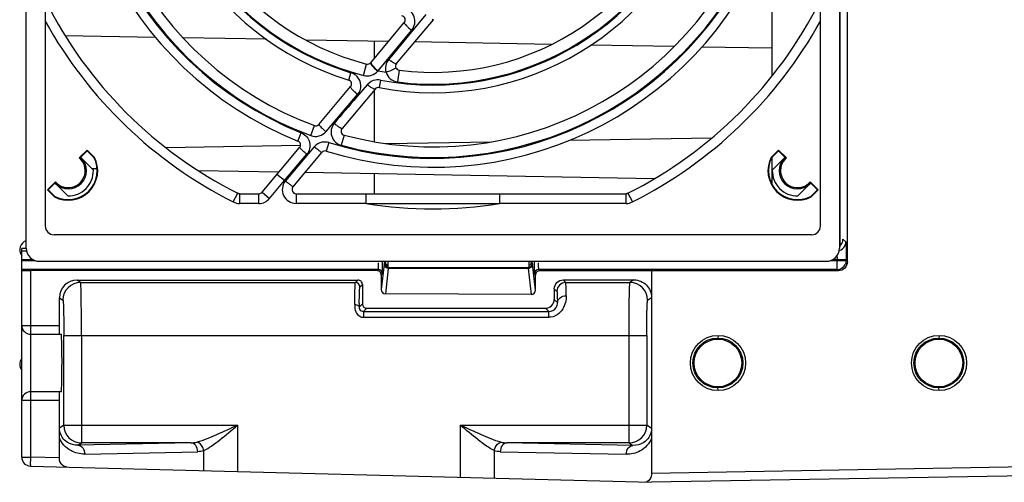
# Model space of a CAD drawing. Header units: inches. Extents: x 0 to 82.7, y 0 to 58.5.
# Tile 57 of 66: x 32.1 to 36.5, y 44.1 to 46.2. Entities that reach past the tile are written whole.
import ezdxf

# ---------------------------------------------------------------- set-up
doc = ezdxf.new("R2010")
doc.units = ezdxf.units.IN
doc.header["$LTSCALE"] = 4.547244
doc.header["$MEASUREMENT"] = 0
doc.layers.get('0').update_dxf_attribs({"linetype": 'CONTINUOUS'})

msp = doc.modelspace()

# ---------------------------------------------------------------- linework, layer by layer
at = {"color": 7, "linetype": 'CONTINUOUS'}
for p, q in [((35.783, 45.0881), (35.783, 49.6673)), ((32.1258, 45.1494), (32.1258, 49.5982)), ((35.7478, 49.5982), (35.7478, 45.1494)), ((32.2104, 49.4998), (32.2104, 45.2478)), ((35.6632, 45.2478), (35.6632, 49.4998)), ((35.7504, 45.2675), (35.7504, 48.9683)), ((35.4486, 45.9169), (35.4486, 46.5283)), ((33.9057, 46.1891), (33.835, 46.1039)), ((33.6601, 45.9751), (33.8098, 46.1535)), ((33.775, 45.9711), (33.9391, 46.1666)), ((32.7017, 46.0879), (32.2994, 46.0951)), ((33.6926, 45.9391), (33.8424, 46.1191)), ((33.835, 46.1039), (33.7597, 46.0135)), ((33.1959, 46.0792), (32.825, 46.0857)), ((33.7393, 46.0695), (33.3715, 46.076)), ((33.6769, 45.9951), (33.6769, 46.0706)), ((34.4647, 46.0566), (33.8558, 46.0674)), ((35.012, 46.0469), (34.641, 46.0535)), ((33.7597, 46.0135), (33.7403, 45.9901)), ((35.4486, 46.0391), (35.1337, 46.0447)), ((33.6286, 45.9181), (33.6417, 45.9691)), ((33.662, 45.9675), (33.664, 45.9646)), ((33.5621, 45.8975), (33.5721, 45.93)), ((33.6696, 45.9577), (33.6773, 45.9498)), ((33.6913, 45.9375), (33.6926, 45.9391)), ((33.7866, 45.9414), (33.7799, 45.8891)), ((33.6447, 45.8771), (33.5973, 45.8216)), ((33.7036, 45.8974), (33.6972, 45.864)), ((33.9368, 45.8753), (33.9368, 45.8792)), ((33.4294, 45.7002), (33.5707, 45.8685)), ((33.5095, 45.7248), (33.6019, 45.833)), ((33.6799, 45.8578), (33.5322, 45.6818)), ((33.6769, 45.6233), (33.6769, 45.8542)), ((33.4612, 45.6681), (33.5095, 45.7248)), ((33.3361, 45.626), (33.3509, 45.6626)), ((33.3928, 45.6506), (33.4092, 45.6948)), ((33.474, 45.6189), (33.4623, 45.5812)), ((33.5414, 45.6526), (33.5291, 45.607)), ((33.7268, 45.6148), (34.1989, 45.6232)), ((34.5451, 45.6294), (35.1795, 45.6406)), ((32.3977, 45.5862), (32.3622, 45.5508)), ((32.3688, 45.5539), (32.3977, 45.5828)), ((32.4289, 45.555), (32.3977, 45.5862)), ((32.3977, 45.5862), (32.3977, 45.5828)), ((32.3977, 45.5828), (32.427, 45.5535)), ((32.7472, 45.5974), (33.3475, 45.6081)), ((33.1759, 45.398), (33.3433, 45.5974)), ((33.2758, 45.4497), (33.3756, 45.5673)), ((33.3137, 45.4213), (33.443, 45.5755)), ((33.4088, 45.6004), (33.367, 45.5511)), ((35.4759, 45.5862), (35.4446, 45.555)), ((35.4466, 45.5535), (35.4759, 45.5828)), ((35.5113, 45.5508), (35.4759, 45.5862)), ((35.4759, 45.5862), (35.4759, 45.5828)), ((35.4759, 45.5828), (35.5048, 45.5539)), ((32.3698, 45.5509), (32.3688, 45.5539)), ((32.3698, 45.5509), (32.425, 45.4958)), ((32.4289, 45.555), (32.427, 45.5535)), ((33.367, 45.5511), (33.2805, 45.4492)), ((33.9368, 45.5491), (33.9368, 45.553)), ((35.4446, 45.555), (35.4466, 45.5535)), ((35.4486, 45.4308), (35.4486, 45.5535)), ((35.4486, 45.4958), (35.5037, 45.5509)), ((35.5048, 45.5539), (35.5037, 45.5509)), ((32.4412, 45.502), (32.4183, 45.5024)), ((33.2511, 45.4876), (32.8918, 45.494)), ((34.9224, 45.4579), (33.3676, 45.4855)), ((33.6769, 45.3915), (33.6769, 45.4801)), ((32.2558, 45.4444), (32.2204, 45.4089)), ((32.2238, 45.4089), (32.2527, 45.4378)), ((32.2557, 45.4368), (32.2527, 45.4378)), ((32.3111, 45.3814), (32.2557, 45.4368)), ((33.2091, 45.3701), (33.2758, 45.4497)), ((33.2758, 45.4497), (33.2426, 45.4775)), ((33.2758, 45.4497), (33.2796, 45.4482)), ((35.4486, 45.4486), (35.4403, 45.4487)), ((35.6179, 45.4368), (35.5625, 45.3814)), ((35.6532, 45.4089), (35.6177, 45.4444)), ((35.6209, 45.4378), (35.6179, 45.4368)), ((35.6209, 45.4378), (35.6498, 45.4089)), ((32.2204, 45.4089), (32.2516, 45.3777)), ((32.2531, 45.3796), (32.2238, 45.4089)), ((33.0481, 45.3548), (33.0676, 45.3934)), ((33.0758, 45.3915), (33.0676, 45.3934)), ((33.0758, 45.3915), (33.162, 45.3915)), ((33.0758, 45.3915), (33.0758, 45.3482)), ((33.162, 45.3482), (33.162, 45.3915)), ((33.1759, 45.398), (33.2091, 45.3701)), ((33.3276, 45.3915), (34.7978, 45.3915)), ((33.3276, 45.3915), (33.3276, 45.3482)), ((33.6402, 45.3482), (33.6402, 45.3915)), ((34.2334, 45.3915), (34.2334, 45.3482)), ((34.806, 45.3934), (34.7978, 45.3915)), ((34.7978, 45.3482), (34.7978, 45.3915)), ((34.806, 45.3934), (34.8255, 45.3548)), ((35.6498, 45.4089), (35.6205, 45.3796)), ((35.6219, 45.3777), (35.6532, 45.4089)), ((32.2516, 45.3777), (32.2531, 45.3796)), ((33.162, 45.3482), (33.0758, 45.3482)), ((33.6402, 45.3482), (33.3276, 45.3482)), ((34.7978, 45.3482), (34.2334, 45.3482)), ((35.6219, 45.3777), (35.6205, 45.3796)), ((35.7516, 45.169), (35.7516, 45.2675)), ((35.6238, 45.2084), (32.2498, 45.2084)), ((35.7764, 45.1765), (35.7632, 45.1897)), ((35.7632, 45.1888), (35.7632, 45.1897)), ((32.1061, 44.2179), (32.1061, 45.1476)), ((32.1061, 45.1371), (32.1258, 45.1371)), ((35.7504, 45.169), (35.7504, 45.169)), ((35.7504, 45.1545), (35.7504, 45.169)), ((32.1563, 45.0977), (32.1061, 45.0977)), ((32.1061, 45.0934), (32.1665, 45.0934)), ((35.6888, 45.0903), (32.1848, 45.0903)), ((33.7132, 45.0854), (33.7132, 45.0903)), ((33.7213, 45.0828), (33.7251, 45.0867)), ((33.7251, 45.0903), (33.7251, 45.0867)), ((33.736, 45.0903), (33.736, 45.0639)), ((34.3659, 45.0641), (34.3659, 45.0903)), ((34.3758, 45.0903), (34.3758, 45.0869)), ((34.3758, 45.0869), (34.3798, 45.0828)), ((35.7071, 45.0934), (35.7778, 45.0934)), ((35.7778, 45.0977), (35.7173, 45.0977)), ((35.7384, 45.054), (35.7384, 45.0977)), ((35.7778, 45.0977), (35.7778, 45.0934)), ((35.783, 45.0881), (35.7778, 45.0934)), ((33.6925, 45.054), (32.1061, 45.054)), ((32.1444, 45.0498), (32.1444, 44.8049)), ((33.6875, 45.0491), (32.1444, 45.0498)), ((33.6925, 45.054), (33.6875, 45.0491)), ((33.7204, 45.0783), (33.7072, 44.9653)), ((33.7128, 45.047), (33.7131, 45.0708)), ((33.7268, 44.9453), (33.74, 45.0588)), ((33.7361, 45.0748), (33.729, 45.0749)), ((34.3611, 45.0588), (33.74, 45.0588)), ((33.741, 45.0631), (33.7413, 45.0634)), ((33.741, 45.0631), (34.3601, 45.0631)), ((34.3601, 45.0631), (34.3599, 45.0634)), ((34.3611, 45.0588), (34.3746, 44.9428)), ((34.3942, 44.9626), (34.3808, 45.0783)), ((34.388, 45.0779), (34.3883, 45.047)), ((35.7384, 45.054), (34.4086, 45.054)), ((34.4139, 45.0487), (34.4086, 45.054)), ((35.7437, 45.0487), (34.4139, 45.0487)), ((34.9112, 45.0486), (34.9112, 44.1454)), ((35.7384, 45.054), (35.7437, 45.0487)), ((32.3519, 45.0065), (33.6032, 45.0071)), ((32.3678, 44.9959), (32.3519, 45.0065)), ((32.3678, 44.9959), (33.592, 44.9959)), ((33.6032, 45.0071), (33.592, 44.9959)), ((33.7072, 45.0294), (33.7122, 45.0343)), ((33.7072, 45.0294), (33.7072, 44.9653)), ((34.3888, 45.035), (34.389, 45.0343)), ((34.389, 45.0343), (34.3942, 45.029)), ((34.3942, 44.9626), (34.3942, 45.029)), ((34.5172, 45.0075), (34.8324, 45.0076)), ((34.5288, 44.9959), (34.5172, 45.0075)), ((34.5288, 44.9959), (34.8148, 44.9959)), ((34.8324, 45.0076), (34.8148, 44.9959)), ((33.6117, 44.9762), (33.6229, 44.9874)), ((33.6229, 44.9874), (33.6229, 44.9008)), ((34.4779, 44.9681), (34.4894, 44.9566)), ((34.4779, 44.9681), (34.4779, 44.9209)), ((32.2732, 44.9278), (32.2891, 44.9172)), ((32.2732, 44.8049), (32.2732, 44.9278)), ((34.3746, 44.9428), (33.7268, 44.9453)), ((34.4916, 44.9071), (34.4779, 44.9209)), ((34.8935, 44.9172), (34.9112, 44.929)), ((33.6229, 44.9008), (33.6087, 44.8866)), ((33.6282, 44.8668), (33.6426, 44.8811)), ((33.6282, 44.8668), (34.4532, 44.8668)), ((33.6282, 44.8668), (33.6282, 44.8409)), ((33.6426, 44.8811), (34.4385, 44.8815)), ((34.4385, 44.8815), (34.4532, 44.8668)), ((34.4532, 44.8409), (34.4532, 44.8668)), ((33.6282, 44.8409), (34.4532, 44.8409)), ((32.1061, 44.8049), (32.2732, 44.8049)), ((32.1454, 44.7655), (32.2817, 44.7655)), ((32.1454, 44.7655), (32.1454, 44.5096)), ((32.2931, 44.7655), (32.2931, 44.7598)), ((32.2931, 44.3606), (32.2931, 44.7598)), ((32.2931, 44.7597), (34.8895, 44.7597)), ((32.3718, 44.7597), (32.3718, 44.2819)), ((34.8108, 44.2819), (34.8108, 44.7597)), ((34.8895, 44.7598), (34.8895, 44.3606)), ((35.2072, 44.7605), (35.2065, 44.7487)), ((36.1914, 44.7604), (36.1907, 44.7486)), ((35.2072, 44.5145), (35.2065, 44.5263)), ((36.1914, 44.5147), (36.1907, 44.5265)), ((32.2732, 44.4702), (32.1061, 44.4702)), ((32.1444, 44.4702), (32.1444, 44.2179)), ((32.2817, 44.5096), (32.1454, 44.5096)), ((32.2732, 44.2145), (32.2732, 44.4702)), ((32.2732, 44.3036), (32.2736, 44.3476)), ((32.2931, 44.3606), (32.2736, 44.3476)), ((32.2931, 44.3606), (33.0669, 44.3606)), ((33.0669, 44.3606), (33.0669, 44.1543)), ((34.0596, 44.3606), (34.8895, 44.3606)), ((34.0596, 44.1283), (34.0596, 44.3606)), ((34.9108, 44.3464), (34.8895, 44.3606)), ((34.9108, 44.3464), (34.9112, 44.3024)), ((32.8594, 44.2819), (32.3561, 44.2714)), ((32.3561, 44.2714), (32.3718, 44.2819)), ((32.8594, 44.2819), (32.3718, 44.2819)), ((34.8108, 44.2819), (34.2671, 44.2819)), ((34.8283, 44.2702), (34.2671, 44.2819)), ((34.8108, 44.2819), (34.8283, 44.2702)), ((32.1061, 44.2179), (32.1444, 44.2179)), ((32.2732, 44.2145), (32.1444, 44.2179)), ((32.3863, 44.232), (32.8895, 44.2425)), ((32.9161, 44.1583), (32.9161, 44.2474)), ((34.2104, 44.2474), (34.2104, 44.1244)), ((34.237, 44.2425), (34.7981, 44.2308)), ((32.1444, 44.1785), (34.9112, 44.106)), ((36.7243, 44.1771), (34.9112, 44.1454)), ((36.7243, 44.1377), (34.9112, 44.106))]:
    msp.add_line(p, q, dxfattribs=at)
for centre, radius in [((35.2071, 44.6375), 0.123), ((35.2064, 44.6375), 0.1112), ((35.2065, 44.6375), 0.1063), ((36.1914, 44.6375), 0.1228), ((36.1907, 44.6375), 0.111), ((36.1907, 44.6375), 0.1063)]:
    msp.add_circle(centre, radius, dxfattribs=at)
for centre, radius, start, end in [((33.9368, 47.1179), 1.6083, 162.8416, 248.0693), ((33.9368, 47.1179), 1.5688, 162.8406, 248.0689), ((33.9368, 47.1179), 1.5649, 164.8992, 249.6578), ((33.9368, 47.1179), 1.5177, 164.8998, 249.6585), ((33.9368, 47.1179), 1.2766, 169.185, 252.9314), ((33.9368, 47.1179), 1.2426, 169.1849, 252.9305), ((33.9368, 47.1179), 1.2387, 172.7249, 255.5918), ((33.9368, 47.1179), 1.186, 172.7254, 255.5921), ((33.9368, 47.1179), 1.2387, 262.7246, 345.5918), ((33.9368, 47.1179), 1.186, 262.7254, 345.5921), ((33.9368, 47.1179), 1.2426, 259.185, 342.9308), ((33.9368, 47.1179), 1.2766, 259.185, 342.9314), ((33.9368, 47.1179), 1.5177, 254.8998, 339.6585), ((33.9368, 47.1179), 1.5688, 252.8408, 338.0693), ((33.9368, 47.1179), 1.5649, 254.8993, 339.6583), ((33.9368, 47.1179), 1.6083, 252.8416, 338.0693), ((33.9368, 47.1179), 1.9311, 206.75, 243.25), ((33.9368, 47.1179), 1.9311, 296.75, 333.25), ((33.7959, 46.1652), 0.0182, 320, 81.5891), ((33.9368, 47.1179), 1.9744, 209.0287, 243.25), ((33.9368, 47.1179), 1.9744, 296.75, 330.9713), ((33.6462, 45.9867), 0.0182, 255.5921, 320), ((33.8748, 46.1564), 0.2139, 231.0204, 234.7112), ((33.7889, 45.9594), 0.0182, 140, 262.7254), ((33.5554, 45.8715), 0.0606, 43.8263, 51.3569), ((33.7941, 46.0713), 0.1664, 224.1203, 226.0929), ((33.8194, 46.0975), 0.205, 226.123, 231.327), ((33.8204, 46.0988), 0.2045, 226.1247, 231.3358), ((33.9368, 47.1179), 1.2038, 258.2986, 260.0208), ((33.5568, 45.8802), 0.0182, 320, 72.9314), ((33.6938, 45.8461), 0.0182, 79.185, 140), ((85.1463, 1.7502), 67.8203, 139.471519, 139.601462), ((33.4155, 45.7118), 0.0182, 249.6585, 320), ((33.3219, 45.5946), 0.074, 64.7526, 66.9846), ((33.7285, 45.9894), 0.418, 227.8414, 230.2579), ((33.5461, 45.6701), 0.0182, 140, 254.8998), ((33.3293, 45.6091), 0.0182, 320, 68.0693), ((33.457, 45.5638), 0.0182, 72.8416, 140), ((32.3128, 45.4939), 0.1313, 242.2511, 27.7489), ((32.3128, 45.4939), 0.1289, 242.4125, 27.5875), ((32.3128, 45.4939), 0.0807, 225, 45), ((32.3128, 45.4939), 0.0754, 220.9766, 49.0234), ((32.3698, 45.334), 0.2169, 89.983, 91.9945), ((35.5608, 45.4939), 0.1313, 152.2511, 297.7489), ((35.5608, 45.4939), 0.1289, 152.4125, 297.5875), ((35.5608, 45.4939), 0.0807, 135, 315), ((35.5608, 45.4939), 0.0754, 130.9766, 319.0234), ((35.5038, 45.334), 0.2169, 88.0055, 90.017), ((32.3128, 45.4939), 0.1122, 269.151, 0.9966), ((35.5608, 45.4939), 0.1122, 179.0034, 270.849), ((32.4726, 45.4368), 0.2169, 178.0055, 180.017), ((33.3276, 45.4097), 0.0615, 141.2489, 270), ((35.4009, 45.4368), 0.2169, 359.983, 1.9945), ((33.0758, 45.4097), 0.0182, 243.25, 270), ((33.162, 45.4097), 0.0182, 270, 320), ((33.3276, 45.4097), 0.0182, 140, 270), ((34.7978, 45.4097), 0.0182, 270, 296.75), ((33.0758, 45.4097), 0.0615, 243.25, 270), ((33.162, 45.4097), 0.0615, 270, 320), ((33.9368, 47.1179), 1.7944, 260.4858, 279.5142), ((33.9368, 153.0676), 107.7198, 269.842243, 270.157757), ((34.7978, 45.4097), 0.0615, 270, 296.75), ((32.2498, 45.2478), 0.0394, 180, 270), ((35.6238, 45.2478), 0.0394, 270, 360), ((32.1376, 45.143), 0.0409, 106.883, 219.4939), ((35.7227, 45.1888), 0.0404, 336.5518, 359.9207), ((35.7371, 45.1765), 0.0393, 286.4623, 332.8996), ((35.6916, 45.1545), 0.0587, 352.4396, 359.9784), ((30.6795, 45.0924), 3.0337, 359.5931, 359.8689), ((37.6491, 45.0932), 3.2611, 180.0514, 180.2688), ((34.8825, 45.1003), 0.856, 0.5046, 1.2289), ((34.6637, 45.0979), 1.0748, 0.2607, 0.527), ((34.6284, 45.0977), 1.11, 0.0003, 0.2625), ((33.6875, 45.0294), 0.0197, 359.9699, 89.9752), ((33.6925, 45.0343), 0.0197, 0.0014, 89.9989), ((33.7879, 45.0705), 0.068, 172.6566, 173.3801), ((33.7394, 45.0784), 0.019, 180.2184, 190.847), ((33.741, 45.0826), 0.0194, 259.38, 269.9164), ((34.2997, 45.0514), 0.0618, 6.9478, 7.7059), ((34.361, 45.0785), 0.0197, 270.2122, 280.6143), ((34.3609, 45.0792), 0.0204, 280.5732, 290.4811), ((34.3604, 45.0829), 0.0194, 349.38, 359.9164), ((34.4086, 45.0343), 0.0197, 90.0011, 179.9986), ((35.7384, 45.0934), 0.0394, 270.0265, 337.4846), ((32.352, 44.9278), 0.0787, 90.0429, 180.0167), ((32.3678, 44.9172), 0.0788, 90.037, 179.9744), ((33.592, 44.9762), 0.0197, 0.0033, 89.9989), ((33.6032, 44.9874), 0.0197, 359.9943, 90.0763), ((34.5288, 44.9565), 0.0394, 90.0211, 179.9789), ((34.8148, 44.9172), 0.0788, 0.0261, 89.963), ((39.4136, 44.8137), 5.8054, 179.10591, 179.28015), ((33.6325, 44.8815), 0.0414, 231.2748, 239.8511), ((32.1454, 44.8049), 0.0394, 180, 270), ((32.1376, 44.6312), 0.0409, 140.506, 219.4939), ((32.1454, 44.4702), 0.0394, 90, 180), ((32.3719, 44.3606), 0.0788, 180.0261, 269.963), ((34.8107, 44.3606), 0.0788, 270.037, 359.9739), ((32.8577, 44.4049), 0.1231, 270.7654, 283.253), ((34.2688, 44.4049), 0.1231, 256.7475, 269.2349), ((32.1454, 44.2179), 0.0394, 180, 268.5)]:
    msp.add_arc(centre, radius, start, end, dxfattribs=at)
for centre, major_axis, ratio, start_param, end_param in [((32.1848, 45.1494), (0.021, 0.0552), 0.999542, -4.348983, -2.778463), ((35.6888, 45.1494), (-0.021, 0.0552), 0.999542, 2.778464, 4.348982), ((34.3561, 45.0869), (0, 0.0197), 0.999695, -2.384656, -1.570796), ((33.7269, 44.9652), (-0.0011, 0.0199), 0.988565, 1.513753, 3.081961), ((34.3745, 44.9627), (-0.0054, 0.0192), 0.987711, -3.417857, -1.84965)]:
    msp.add_ellipse(centre, major_axis=major_axis, ratio=ratio, start_param=start_param, end_param=end_param, dxfattribs=at)
for points, knots in [([(33.8424, 46.1191), (33.8491, 46.1273), (33.8587, 46.1475), (33.8561, 46.1807), (33.8378, 46.2086), (33.8175, 46.2184), (33.807, 46.2206)], [0, 0, 0, 0, 0.249239, 0.498578, 0.748877, 1, 1, 1, 1]), ([(33.8098, 46.1535), (33.8089, 46.1524), (33.8132, 46.147), (33.8185, 46.1405), (33.8297, 46.1299), (33.8378, 46.1228), (33.8424, 46.1191)], [0, 0, 0, 0, 0.089149, 0.309051, 0.630233, 1, 1, 1, 1]), ([(33.9391, 46.1666), (33.9389, 46.1665), (33.9368, 46.1663), (33.9353, 46.1676), (33.9339, 46.1684)], [0, 0, 0, 0, 0.108604, 1, 1, 1, 1]), ([(33.6601, 45.9751), (33.6598, 45.9747), (33.659, 45.972), (33.6608, 45.9694), (33.662, 45.9675)], [0, 0, 0, 0, 0.156549, 1, 1, 1, 1]), ([(33.662, 45.9717), (33.6623, 45.971), (33.664, 45.9679), (33.6661, 45.9651), (33.6679, 45.9629)], [0, 0, 0, 0, 0.201677, 1, 1, 1, 1]), ([(33.7403, 45.9901), (33.7338, 45.9823), (33.7244, 45.9632), (33.7254, 45.942), (33.7282, 45.9323)], [0, 0, 0, 0, 0.5007, 1, 1, 1, 1]), ([(33.7651, 45.9732), (33.7641, 45.9737), (33.7593, 45.9763), (33.7548, 45.9793), (33.7513, 45.9818)], [0, 0, 0, 0, 0.21327, 1, 1, 1, 1]), ([(33.775, 45.9711), (33.7747, 45.9707), (33.7711, 45.9696), (33.7678, 45.9718), (33.7651, 45.9732)], [0, 0, 0, 0, 0.133661, 1, 1, 1, 1]), ([(33.6286, 45.9181), (33.6397, 45.9154), (33.6638, 45.9155), (33.6838, 45.929), (33.6913, 45.9375)], [0, 0, 0, 0, 0.502955, 1, 1, 1, 1]), ([(33.7282, 45.9323), (33.7317, 45.9212), (33.7452, 45.9003), (33.7682, 45.8908), (33.7799, 45.8891)], [0, 0, 0, 0, 0.496894, 1, 1, 1, 1]), ([(33.7667, 45.9481), (33.7658, 45.9474), (33.7608, 45.9442), (33.7555, 45.9418), (33.7511, 45.94)], [0, 0, 0, 0, 0.203715, 1, 1, 1, 1]), ([(33.7715, 45.9543), (33.7716, 45.9539), (33.7715, 45.9528), (33.771, 45.952), (33.7706, 45.9515)], [0, 0, 0, 0, 0.430916, 1, 1, 1, 1]), ([(33.6019, 45.833), (33.6111, 45.844), (33.622, 45.8739), (33.6091, 45.9031), (33.5991, 45.9135)], [0, 0, 0, 0, 0.498695, 1, 1, 1, 1]), ([(33.5707, 45.8685), (33.5697, 45.8673), (33.5729, 45.8614), (33.5786, 45.8545), (33.5892, 45.8438), (33.5973, 45.8367), (33.6019, 45.833)], [0, 0, 0, 0, 0.096152, 0.315626, 0.633722, 1, 1, 1, 1]), ([(33.6766, 45.8573), (33.6757, 45.8575), (33.6702, 45.8593), (33.6652, 45.8624), (33.6612, 45.865)], [0, 0, 0, 0, 0.173506, 1, 1, 1, 1]), ([(33.6799, 45.8578), (33.6796, 45.8574), (33.6784, 45.857), (33.6773, 45.8572), (33.6766, 45.8573)], [0, 0, 0, 0, 0.399939, 1, 1, 1, 1]), ([(33.4294, 45.7002), (33.4293, 45.7), (33.4294, 45.6992), (33.4297, 45.6987), (33.4299, 45.6984)], [0, 0, 0, 0, 0.349905, 1, 1, 1, 1]), ([(33.4299, 45.6984), (33.4305, 45.6973), (33.436, 45.6904), (33.4424, 45.6845), (33.4479, 45.6796)], [0, 0, 0, 0, 0.146785, 1, 1, 1, 1]), ([(33.4975, 45.7046), (33.4911, 45.6968), (33.4816, 45.678), (33.4839, 45.6465), (33.5008, 45.6198), (33.5194, 45.6098), (33.5291, 45.607)], [0, 0, 0, 0, 0.249098, 0.498698, 0.74908, 1, 1, 1, 1]), ([(33.5322, 45.6818), (33.5315, 45.6809), (33.5263, 45.6837), (33.52, 45.6872), (33.5091, 45.6952), (33.5016, 45.7012), (33.4975, 45.7045)], [0, 0, 0, 0, 0.085734, 0.300247, 0.619793, 1, 1, 1, 1]), ([(33.3535, 45.6615), (33.3698, 45.6538), (33.3976, 45.6223), (33.3871, 45.5811), (33.3756, 45.5673)], [0, 0, 0, 0, 0.500914, 1, 1, 1, 1]), ([(33.3928, 45.6506), (33.4044, 45.6465), (33.4308, 45.6445), (33.4531, 45.6588), (33.4612, 45.6681)], [0, 0, 0, 0, 0.500812, 1, 1, 1, 1]), ([(33.3756, 45.5673), (33.3713, 45.5709), (33.3637, 45.5776), (33.3524, 45.5869), (33.3482, 45.5927), (33.3425, 45.5966), (33.3433, 45.5974)], [0, 0, 0, 0, 0.379809, 0.703494, 0.921083, 1, 1, 1, 1]), ([(33.4425, 45.5754), (33.4404, 45.5759), (33.4348, 45.5803), (33.4293, 45.584), (33.4257, 45.5867)], [0, 0, 0, 0, 0.32715, 1, 1, 1, 1]), ([(33.2797, 45.4482), (33.2844, 45.4454), (33.2927, 45.4393), (33.3019, 45.4314), (33.3075, 45.4263), (33.3111, 45.4238), (33.312, 45.4222), (33.3139, 45.4215), (33.3137, 45.4213)], [0, 0, 0, 0, 0.382107, 0.706625, 0.83113, 0.923827, 0.980731, 1, 1, 1, 1]), ([(35.7764, 45.1765), (35.7769, 45.1761), (35.7765, 45.1736), (35.7772, 45.1693), (35.7771, 45.1619), (35.7776, 45.1478), (35.7777, 45.1261), (35.7778, 45.1077), (35.7778, 45.0977)], [0, 0, 0, 0, 0.022444, 0.081357, 0.174881, 0.299242, 0.621434, 1, 1, 1, 1]), ([(32.1258, 45.1482), (32.1235, 45.1482), (32.1171, 45.148), (32.1107, 45.1481), (32.1067, 45.1477)], [0, 0, 0, 0, 0.360755, 1, 1, 1, 1]), ([(33.6935, 45.0833), (33.6934, 45.0798), (33.6932, 45.0702), (33.6937, 45.0605), (33.6926, 45.0544)], [0, 0, 0, 0, 0.364025, 1, 1, 1, 1]), ([(34.4086, 45.054), (34.408, 45.0544), (34.4087, 45.0579), (34.4077, 45.0632), (34.4079, 45.0726), (34.4077, 45.0794), (34.4077, 45.0833)], [0, 0, 0, 0, 0.077911, 0.286629, 0.604658, 1, 1, 1, 1]), ([(35.783, 45.0881), (35.783, 45.078), (35.7745, 45.0569), (35.7534, 45.0487), (35.7433, 45.0486)], [0, 0, 0, 0, 0.499825, 1, 1, 1, 1]), ([(32.1061, 45.0504), (32.1061, 45.0502), (32.1076, 45.0505), (32.1092, 45.05), (32.113, 45.0501), (32.1197, 45.0499), (32.1305, 45.0498), (32.1395, 45.0498), (32.1444, 45.0498)], [0, 0, 0, 0, 0.019425, 0.075957, 0.167913, 0.291616, 0.615516, 1, 1, 1, 1]), ([(33.7122, 45.0343), (33.713, 45.0351), (33.7118, 45.0401), (33.7127, 45.0439), (33.7128, 45.047)], [0, 0, 0, 0, 0.270854, 1, 1, 1, 1]), ([(33.7213, 45.0828), (33.721, 45.0825), (33.7208, 45.0812), (33.7206, 45.08), (33.7205, 45.0792)], [0, 0, 0, 0, 0.318988, 1, 1, 1, 1]), ([(33.74, 45.0588), (33.7356, 45.0589), (33.7264, 45.062), (33.7215, 45.0704), (33.7207, 45.0748)], [0, 0, 0, 0, 0.50117, 1, 1, 1, 1]), ([(33.736, 45.0639), (33.7362, 45.0639), (33.7378, 45.0633), (33.7396, 45.0635), (33.7412, 45.0635)], [0, 0, 0, 0, 0.099212, 1, 1, 1, 1]), ([(33.74, 45.0588), (33.7402, 45.0598), (33.7404, 45.0611), (33.7406, 45.0626), (33.7409, 45.063)], [0, 0, 0, 0, 0.653981, 1, 1, 1, 1]), ([(34.3599, 45.0634), (34.3607, 45.0634), (34.3627, 45.0635), (34.3647, 45.0638), (34.3659, 45.0641)], [0, 0, 0, 0, 0.411502, 1, 1, 1, 1]), ([(34.3601, 45.0631), (34.3646, 45.0631), (34.3738, 45.0664), (34.3787, 45.0749), (34.3795, 45.0793)], [0, 0, 0, 0, 0.499514, 1, 1, 1, 1]), ([(34.3601, 45.0631), (34.3604, 45.0629), (34.3606, 45.0616), (34.3609, 45.0605), (34.361, 45.0597)], [0, 0, 0, 0, 0.320046, 1, 1, 1, 1]), ([(34.3808, 45.0783), (34.3807, 45.0789), (34.3805, 45.0803), (34.3804, 45.0818), (34.3799, 45.0827)], [0, 0, 0, 0, 0.366584, 1, 1, 1, 1]), ([(34.3883, 45.047), (34.3884, 45.0455), (34.3885, 45.0415), (34.3885, 45.0375), (34.3888, 45.035)], [0, 0, 0, 0, 0.359211, 1, 1, 1, 1]), ([(34.4137, 45.0486), (34.4087, 45.0486), (34.3983, 45.0444), (34.3942, 45.034), (34.3942, 45.029)], [0, 0, 0, 0, 0.499642, 1, 1, 1, 1]), ([(32.3718, 44.7597), (32.3718, 44.7896), (32.3717, 44.8329), (32.3712, 44.888), (32.3708, 44.9233), (32.3699, 44.9521), (32.3701, 44.9744), (32.3679, 44.9872), (32.369, 44.9947), (32.3678, 44.9959)], [0, 0, 0, 0, 0.37861, 0.550009, 0.700728, 0.825191, 0.918625, 0.977583, 1, 1, 1, 1]), ([(33.589, 44.8982), (33.5892, 44.9116), (33.5895, 44.9352), (33.59, 44.9627), (33.5907, 44.9794), (33.5909, 44.9877), (33.5917, 44.9927), (33.5915, 44.9954), (33.592, 44.9959)], [0, 0, 0, 0, 0.411393, 0.725609, 0.840467, 0.925071, 0.978417, 1, 1, 1, 1]), ([(34.4779, 44.9681), (34.4779, 44.9782), (34.4864, 44.9993), (34.5074, 45.0076), (34.5175, 45.0076)], [0, 0, 0, 0, 0.49991, 1, 1, 1, 1]), ([(34.531, 44.9366), (34.5309, 44.9448), (34.5304, 44.9592), (34.5305, 44.9778), (34.5289, 44.9887), (34.5297, 44.9948), (34.5288, 44.9959)], [0, 0, 0, 0, 0.417262, 0.729012, 0.925083, 1, 1, 1, 1]), ([(34.8108, 44.7597), (34.8108, 44.7896), (34.8109, 44.8329), (34.8114, 44.888), (34.8118, 44.9233), (34.8127, 44.9521), (34.8126, 44.9744), (34.8147, 44.9872), (34.8136, 44.9947), (34.8148, 44.9959)], [0, 0, 0, 0, 0.37861, 0.550009, 0.700729, 0.825191, 0.918625, 0.977583, 1, 1, 1, 1]), ([(34.8327, 45.0076), (34.8527, 45.0076), (34.8945, 44.9907), (34.9112, 44.949), (34.9112, 44.929)], [0, 0, 0, 0, 0.499892, 1, 1, 1, 1]), ([(33.609, 44.9043), (33.6091, 44.9142), (33.6097, 44.9316), (33.6095, 44.9543), (33.6116, 44.9674), (33.6104, 44.975), (33.6117, 44.9762)], [0, 0, 0, 0, 0.415032, 0.727667, 0.925192, 1, 1, 1, 1]), ([(34.4894, 44.9566), (34.4903, 44.9557), (34.4896, 44.9505), (34.4911, 44.9415), (34.4911, 44.9259), (34.4915, 44.914), (34.4916, 44.9071)], [0, 0, 0, 0, 0.07518, 0.27126, 0.582913, 1, 1, 1, 1]), ([(32.2891, 44.9172), (32.29, 44.9166), (32.2895, 44.9115), (32.2911, 44.9036), (32.2912, 44.8892), (32.292, 44.8709), (32.2924, 44.8483), (32.293, 44.8128), (32.2931, 44.7848), (32.2931, 44.7655)], [0, 0, 0, 0, 0.022555, 0.081072, 0.173789, 0.297457, 0.447577, 0.618835, 1, 1, 1, 1]), ([(34.4378, 44.8813), (34.4479, 44.8813), (34.4692, 44.8895), (34.4779, 44.9107), (34.4779, 44.9209)], [0, 0, 0, 0, 0.500336, 1, 1, 1, 1]), ([(34.531, 44.9366), (34.5313, 44.9164), (34.523, 44.8828), (34.4914, 44.8489), (34.466, 44.8409), (34.4532, 44.8409)], [0, 0, 0, 0, 0.447189, 0.716982, 1, 1, 1, 1]), ([(34.4916, 44.9071), (34.4918, 44.915), (34.503, 44.9321), (34.5213, 44.9364), (34.531, 44.9366)], [0, 0, 0, 0, 0.450419, 1, 1, 1, 1]), ([(34.8895, 44.7598), (34.8895, 44.7796), (34.8896, 44.8085), (34.8901, 44.8453), (34.8905, 44.8688), (34.8913, 44.888), (34.8915, 44.903), (34.8931, 44.9112), (34.8925, 44.9165), (34.8935, 44.9172)], [0, 0, 0, 0, 0.378462, 0.549784, 0.700441, 0.824865, 0.918297, 0.977311, 1, 1, 1, 1]), ([(33.589, 44.8982), (33.5889, 44.8896), (33.5881, 44.8712), (33.5993, 44.8551), (33.6066, 44.8492)], [0, 0, 0, 0, 0.477543, 1, 1, 1, 1]), ([(33.589, 44.8982), (33.5915, 44.8981), (33.599, 44.8975), (33.6086, 44.892), (33.6087, 44.8866)], [0, 0, 0, 0, 0.317122, 1, 1, 1, 1]), ([(33.6229, 44.9008), (33.6229, 44.8959), (33.6268, 44.8856), (33.6371, 44.8813), (33.642, 44.8813)], [0, 0, 0, 0, 0.500823, 1, 1, 1, 1]), ([(34.4532, 44.8668), (34.4657, 44.8668), (34.4872, 44.8786), (34.4919, 44.8995), (34.4916, 44.9071)], [0, 0, 0, 0, 0.621099, 1, 1, 1, 1]), ([(32.1444, 44.8049), (32.1444, 44.7998), (32.1445, 44.7906), (32.1446, 44.7796), (32.1449, 44.7726), (32.1449, 44.7688), (32.1453, 44.7671), (32.1452, 44.7655), (32.1454, 44.7655)], [0, 0, 0, 0, 0.382267, 0.706382, 0.83059, 0.923089, 0.980087, 1, 1, 1, 1]), ([(32.2743, 44.7655), (32.274, 44.7655), (32.2742, 44.7671), (32.2737, 44.7688), (32.2737, 44.7726), (32.2734, 44.7796), (32.2733, 44.7906), (32.2732, 44.7998), (32.2732, 44.8049)], [0, 0, 0, 0, 0.019926, 0.076937, 0.169437, 0.293633, 0.617707, 1, 1, 1, 1]), ([(32.2832, 44.5233), (32.2843, 44.5433), (32.2848, 44.5771), (32.2851, 44.6251), (32.2851, 44.666), (32.2847, 44.699), (32.2842, 44.7225), (32.2839, 44.7371), (32.2833, 44.7485), (32.2832, 44.7578), (32.2821, 44.7618), (32.2824, 44.7655), (32.2817, 44.7655)], [0, 0, 0, 0, 0.24884, 0.418276, 0.593612, 0.755429, 0.825544, 0.88581, 0.934515, 0.970355, 0.992289, 1, 1, 1, 1]), ([(32.2817, 44.5096), (32.2821, 44.5096), (32.2822, 44.5113), (32.283, 44.5151), (32.2831, 44.5199), (32.2832, 44.5233)], [0, 0, 0, 0, 0.069119, 0.258943, 1, 1, 1, 1]), ([(32.1454, 44.5096), (32.1452, 44.5096), (32.1453, 44.508), (32.1449, 44.5063), (32.1449, 44.5024), (32.1446, 44.4955), (32.1445, 44.4845), (32.1444, 44.4752), (32.1444, 44.4702)], [0, 0, 0, 0, 0.019913, 0.076911, 0.16941, 0.293618, 0.617733, 1, 1, 1, 1]), ([(32.2732, 44.4702), (32.2732, 44.4752), (32.2733, 44.4845), (32.2734, 44.4955), (32.2737, 44.5024), (32.2737, 44.5063), (32.2742, 44.508), (32.274, 44.5096), (32.2743, 44.5096)], [0, 0, 0, 0, 0.382293, 0.706367, 0.830563, 0.923063, 0.980074, 1, 1, 1, 1]), ([(32.3561, 44.2714), (32.3395, 44.2709), (32.3114, 44.2784), (32.2813, 44.308), (32.2736, 44.3332), (32.2736, 44.3476)], [0, 0, 0, 0, 0.403728, 0.652802, 1, 1, 1, 1]), ([(33.0669, 44.3606), (33.0359, 44.346), (32.9768, 44.3185), (32.9163, 44.2923), (32.8859, 44.2851)], [0, 0, 0, 0, 0.523336, 1, 1, 1, 1]), ([(32.9161, 44.2474), (32.9284, 44.2526), (32.9531, 44.2683), (33.0032, 44.3063), (33.041, 44.3386), (33.0669, 44.3606)], [0, 0, 0, 0, 0.212302, 0.460946, 1, 1, 1, 1]), ([(34.2405, 44.2851), (34.2102, 44.2923), (34.1497, 44.3185), (34.0905, 44.346), (34.0596, 44.3606)], [0, 0, 0, 0, 0.476662, 1, 1, 1, 1]), ([(34.2104, 44.2474), (34.1981, 44.2526), (34.1734, 44.2683), (34.1232, 44.3063), (34.0855, 44.3386), (34.0596, 44.3606)], [0, 0, 0, 0, 0.212301, 0.460946, 1, 1, 1, 1]), ([(34.9108, 44.3464), (34.9108, 44.332), (34.9032, 44.3068), (34.8731, 44.2772), (34.8449, 44.2697), (34.8283, 44.2702)], [0, 0, 0, 0, 0.347186, 0.596264, 1, 1, 1, 1]), ([(32.3863, 44.232), (32.3649, 44.2316), (32.3172, 44.2426), (32.283, 44.2803), (32.2732, 44.3036)], [0, 0, 0, 0, 0.458362, 1, 1, 1, 1]), ([(34.9112, 44.3024), (34.9014, 44.2791), (34.8673, 44.2414), (34.8195, 44.2304), (34.7981, 44.2308)], [0, 0, 0, 0, 0.541638, 1, 1, 1, 1]), ([(32.3561, 44.2714), (32.3642, 44.2713), (32.3815, 44.2602), (32.3862, 44.2417), (32.3863, 44.232)], [0, 0, 0, 0, 0.454108, 1, 1, 1, 1]), ([(32.8895, 44.2425), (32.8894, 44.2522), (32.8848, 44.2707), (32.8674, 44.2817), (32.8594, 44.2819)], [0, 0, 0, 0, 0.545628, 1, 1, 1, 1]), ([(32.9161, 44.2474), (32.9154, 44.2519), (32.911, 44.2677), (32.8977, 44.2824), (32.8859, 44.2851)], [0, 0, 0, 0, 0.272262, 1, 1, 1, 1]), ([(34.2104, 44.2474), (34.211, 44.2519), (34.2154, 44.2677), (34.2288, 44.2824), (34.2405, 44.2851)], [0, 0, 0, 0, 0.272262, 1, 1, 1, 1]), ([(34.2671, 44.2819), (34.259, 44.2817), (34.2417, 44.2707), (34.237, 44.2522), (34.237, 44.2425)], [0, 0, 0, 0, 0.454107, 1, 1, 1, 1]), ([(34.7981, 44.2308), (34.7982, 44.2405), (34.8029, 44.259), (34.8202, 44.2701), (34.8283, 44.2702)], [0, 0, 0, 0, 0.545628, 1, 1, 1, 1]), ([(32.1444, 44.2179), (32.1443, 44.2128), (32.1441, 44.2036), (32.1439, 44.1926), (32.144, 44.1856), (32.144, 44.1818), (32.1444, 44.1801), (32.1442, 44.1785), (32.1444, 44.1785)], [0, 0, 0, 0, 0.382318, 0.706423, 0.830617, 0.923103, 0.980091, 1, 1, 1, 1]), ([(32.3055, 44.1743), (32.2976, 44.1745), (32.2793, 44.1843), (32.2732, 44.2039), (32.2732, 44.2145)], [0, 0, 0, 0, 0.430099, 1, 1, 1, 1]), ([(34.9112, 44.1454), (34.9112, 44.1415), (34.9096, 44.1281), (34.9016, 44.1153), (34.8936, 44.1101)], [0, 0, 0, 0, 0.289149, 1, 1, 1, 1])]:
    msp.add_open_spline(points, degree=3, knots=knots, dxfattribs=at)
for points in [[(33.6615, 45.9767), (33.6604, 45.9754), (33.6613, 45.9732), (33.662, 45.9717)], [(33.664, 45.9646), (33.6657, 45.9622), (33.6676, 45.9599), (33.6696, 45.9577)], [(33.6679, 45.9629), (33.67, 45.9603), (33.6723, 45.9578), (33.6746, 45.9554)], [(33.5932, 45.9188), (33.587, 45.9238), (33.5796, 45.9276), (33.5721, 45.93)], [(33.7511, 45.94), (33.7437, 45.9369), (33.736, 45.9344), (33.7282, 45.9323)], [(33.7706, 45.9515), (33.7696, 45.9502), (33.7682, 45.9491), (33.7667, 45.9481)], [(33.6818, 45.8977), (33.6678, 45.8956), (33.6541, 45.8877), (33.6447, 45.8771)], [(33.6612, 45.865), (33.6555, 45.8687), (33.65, 45.8728), (33.6447, 45.8771)], [(33.7036, 45.8974), (33.6965, 45.8986), (33.689, 45.8988), (33.6818, 45.8977)], [(33.4423, 45.6204), (33.4296, 45.6176), (33.4173, 45.6102), (33.4088, 45.6004)], [(33.474, 45.619), (33.4638, 45.6219), (33.4526, 45.6226), (33.4423, 45.6204)], [(33.4257, 45.5867), (33.42, 45.5911), (33.4144, 45.5957), (33.4088, 45.6003)], [(35.7504, 45.1595), (35.7544, 45.1632), (35.7577, 45.1678), (35.7598, 45.1727)], [(35.7721, 45.1586), (35.7749, 45.164), (35.7764, 45.1703), (35.7764, 45.1765)], [(33.7251, 45.0867), (33.7251, 45.0798), (33.7298, 45.0722), (33.736, 45.0691)], [(35.7778, 45.0934), (35.7778, 45.0882), (35.7767, 45.083), (35.7748, 45.0783)], [(33.7213, 45.0828), (33.7213, 45.0763), (33.7253, 45.0692), (33.7309, 45.0659)], [(33.7309, 45.0659), (33.7329, 45.0647), (33.7351, 45.0639), (33.7374, 45.0635)], [(34.3808, 45.0783), (34.3807, 45.0709), (34.375, 45.0627), (34.368, 45.0601)], [(33.6087, 44.8866), (33.6086, 44.8837), (33.6093, 44.8806), (33.6105, 44.8779)], [(33.6105, 44.8779), (33.6135, 44.8716), (33.6212, 44.8668), (33.6282, 44.8668)], [(33.6117, 44.8457), (33.6166, 44.8429), (33.6225, 44.8409), (33.6282, 44.8409)], [(32.9161, 44.2474), (32.9076, 44.2444), (32.8985, 44.2427), (32.8895, 44.2425)], [(34.237, 44.2425), (34.2279, 44.2427), (34.2189, 44.2444), (34.2104, 44.2474)], [(34.8936, 44.1101), (34.8913, 44.1087), (34.8888, 44.1075), (34.8862, 44.1067)]]:
    msp.add_open_spline(points, degree=3, dxfattribs=at)

doc.saveas('drawing.dxf')
